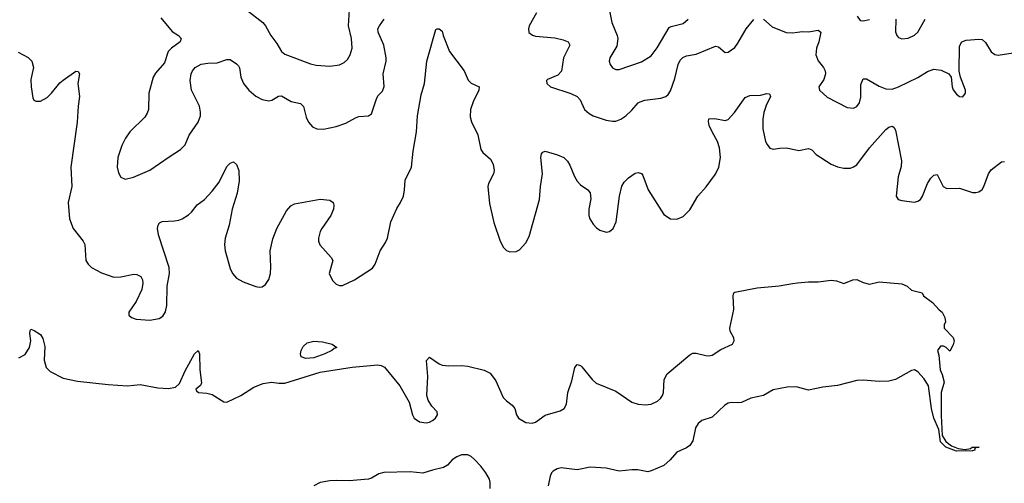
# Model space of a CAD drawing. Header units: inches. Extents: x 501419 to 657765, y 482282 to 547532.
# Tile 117 of 225: x 595160 to 601288, y 495785 to 498668. Entities that reach past the tile are written whole.
import ezdxf

# ---------------------------------------------------------------- set-up
doc = ezdxf.new("R2010")
doc.units = ezdxf.units.IN
doc.header["$MEASUREMENT"] = 0
doc.layers.add('A5499', color=7, linetype='Continuous')
doc.layers.add('A6409', color=7, linetype='Continuous')

msp = doc.modelspace()

# ---------------------------------------------------------------- linework, layer by layer
at = {"layer": 'A5499', "color": 6}
for points, elevation in [([(598810, 498830.2), (598845.7, 498650), (598878.9, 498570), (598882.3, 498550), (598876.2, 498503.8), (598833.5, 498430), (598829.6, 498410), (598835.1, 498390), (598850, 498367.9), (598870, 498357.9), (598890, 498357.9), (599030, 498405.5), (599090, 498442.9), (599128, 498492), (599201.7, 498618.3), (599214.3, 498625.7), (599290, 498644.9), (599320.9, 498670)], 2300), ([(596571.9, 498730), (596672.3, 498650), (596689.2, 498630), (596722.8, 498570), (596760.6, 498520.6), (596789.5, 498469.5), (596810, 498452.4), (596970, 498393.5), (597005.6, 498385.6), (597090, 498379.3), (597150, 498387.3), (597179.2, 498400.8), (597200, 498420), (597217.5, 498450), (597228.5, 498490), (597225.1, 498550), (597206.1, 498630), (597213.1, 498730)], 2300), ([(598376.9, 498710), (598330.7, 498630), (598325.7, 498610), (598328.9, 498588.9), (598351.2, 498571.2), (598370, 498565.1), (598490, 498554.7), (598543.2, 498543.2), (598573.5, 498530), (598584.6, 498510), (598544, 498430), (598532.5, 498347.5), (598510, 498323.5), (598444.4, 498295.6), (598438.9, 498290), (598440.1, 498270), (598463, 498250), (598589.2, 498209.2), (598630.6, 498190.6), (598647.6, 498170), (598675.2, 498110), (598703.5, 498083.5), (598730, 498069.7), (598810, 498043.5), (598850, 498035.9), (598870, 498036.9), (598901.9, 498050), (598931.7, 498070), (598970, 498104.6), (599009.6, 498150), (599022.3, 498157.7), (599050, 498166.4), (599150, 498179.4), (599181.1, 498190), (599196.7, 498203.3), (599210, 498225.1), (599237.7, 498302.3), (599257.2, 498390), (599270, 498416.6), (599286.7, 498433.3), (599310, 498443.1), (599370, 498453.6), (599490, 498503.4), (599510, 498499.8), (599550, 498462.9), (599570, 498465.5), (599610, 498494.2), (599630, 498520.9), (599680.7, 498610), (599730, 498668.2)], 2200), ([(596038.3, 498678.3), (596110, 498593.8), (596147.7, 498570), (596165.3, 498550), (596158, 498530), (596103.8, 498490), (596083.9, 498470), (596061.1, 498398.9), (596005.3, 498334.7), (595991.1, 498310), (595962.9, 498210), (595961.6, 498110), (595954.3, 498085.7), (595937.9, 498062.1), (595845.9, 497970), (595817.9, 497930), (595795.5, 497884.5), (595770.7, 497810), (595766.4, 497750), (595775, 497715), (595788.7, 497688.7), (595815.7, 497675.7), (595868.1, 497688.1), (595970, 497731), (596090, 497815.6), (596160.4, 497859.6), (596190.9, 497889.1), (596214.9, 497950), (596270.1, 498029.9), (596284.3, 498070), (596286.3, 498093.7), (596279.9, 498130), (596229.1, 498230), (596220.6, 498290), (596226.5, 498330), (596234.8, 498350), (596251.1, 498370), (596290, 498391.5), (596330, 498398.3), (596390, 498398.9), (596450, 498420.5), (596470, 498420.5), (596510, 498394.1), (596521.1, 498381.1), (596528, 498368), (596535.4, 498310), (596552.7, 498270), (596586.1, 498230), (596630, 498192.3), (596670, 498170.7), (596710, 498163), (596730, 498168.3), (596770, 498192.2), (596790, 498194.3), (596850, 498158.2), (596906.9, 498146.9), (596927, 498127), (596942.4, 498062.4), (596956.9, 498030), (596982.1, 498002.1), (597009.7, 497989.7), (597050, 497988), (597130, 498003.9), (597190, 498024.7), (597250, 498058.3), (597270, 498065.4), (597330, 498069.6), (597350, 498083.2), (597377.6, 498170), (597390, 498193.5), (597417.1, 498222.9), (597427.5, 498252.5), (597421.3, 498330), (597440.8, 498410), (597441.1, 498430), (597426.1, 498510), (597390.2, 498590), (597390, 498610), (597398.9, 498630), (597427.7, 498670)], 2200), ([(599790, 498671.6), (599844, 498624), (599930, 498588.8), (599970, 498585.2), (600000, 498590.2)], 2200), ([(595150, 498465), (595212.7, 498432.7), (595235.7, 498410), (595245.7, 498370), (595230, 498295.6), (595230.4, 498250.4), (595241.7, 498181.7), (595247.8, 498167.8), (595261, 498161), (595290, 498161.8), (595330, 498184.3), (595357.4, 498210), (595410, 498274.1), (595430, 498291), (595510, 498347.9), (595524.6, 498344.6), (595532.5, 498330), (595520.9, 498270), (595532.4, 498190), (595522.9, 498130), (595517, 498030), (595479.2, 497750), (595485.3, 497630), (595461.3, 497530), (595470.4, 497430), (595493.6, 497370), (595555.7, 497290), (595566, 497270), (595572.1, 497170), (595586.6, 497146.6), (595607.5, 497127.5), (595670, 497092.9), (595746.9, 497066.9), (595790, 497067.9), (595870, 497085.5), (595890, 497084.3), (595914.4, 497070), (595923.8, 497050), (595925.9, 497030), (595919.3, 496990), (595884.3, 496915.7), (595838.3, 496850), (595838.4, 496830), (595855.2, 496815.2), (595884.7, 496804.7), (595970, 496798.5), (596027.1, 496810), (596050, 496824.3), (596068.1, 496851.9), (596075.8, 496890), (596078, 497010), (596091.4, 497090), (596090, 497126.6), (596024.9, 497330), (596017.6, 497370), (596020.8, 497390), (596030, 497405.3), (596047, 497413), (596123.6, 497416.4), (596150, 497421.9), (596171.7, 497430), (596210, 497454.1), (596230, 497471.8), (596264.4, 497515.6), (596310, 497550.1), (596358.9, 497601.1), (596402, 497658), (596450, 497754.2), (596470, 497774.7), (596490, 497783.6), (596510, 497767.2), (596523.6, 497730), (596525.6, 497665.6), (596513.4, 497590), (596481.4, 497490), (596464.7, 497390), (596437.9, 497310), (596433.8, 497270), (596439.1, 497230), (596470, 497120.2), (596485.2, 497090), (596510, 497061.5), (596550, 497037.6), (596630, 497008.4), (596650, 497004.6), (596670, 497007.3), (596690, 497020.8), (596710, 497052.9), (596720.5, 497090), (596723.9, 497130), (596719.3, 497230), (596735.8, 497304.2), (596761.1, 497370), (596821.1, 497478.9), (596848.4, 497510), (596870, 497522), (597030, 497550.7), (597090, 497545.4), (597110.1, 497530.1), (597114.5, 497514.5), (597112.3, 497490), (597096.6, 497450), (597040.6, 497370), (597030.1, 497350), (597020.1, 497310), (597019.8, 497290), (597027.6, 497267.6), (597098.9, 497190), (597108, 497170), (597087, 497090), (597106.7, 497046.7), (597130, 497022.7), (597150, 497015), (597170, 497015.7), (597244.7, 497050), (597356.4, 497123.6), (597372.8, 497147.2), (597403.1, 497230), (597436.9, 497283.1), (597448.8, 497310), (597470.7, 497410), (597506.7, 497493.3), (597530.8, 497530), (597548.3, 497570), (597555.8, 497610), (597558.3, 497670), (597598, 497750), (597608.7, 497850), (597630.2, 497970.2), (597636.2, 498070), (597659.3, 498200.7), (597678.7, 498270), (597694.5, 498410), (597750, 498606.8), (597758, 498610), (597770, 498611.3), (597790, 498595.3), (597795.9, 498570), (597835, 498470), (597926.1, 498350), (597952.1, 498292.1), (597970, 498273), (598018.9, 498250), (598018.4, 498230), (597982.4, 498157.6), (597965.5, 498110), (597962.7, 498062.7), (597972.2, 498032.2), (598011.9, 497951.9), (598030, 497860.6), (598042.5, 497842.5), (598090, 497799.8), (598106.4, 497770), (598112, 497730), (598109.1, 497710), (598076.8, 497650), (598074.2, 497630), (598084.3, 497524.3), (598110, 497407), (598151.3, 497290), (598171.5, 497251.5), (598190, 497232.9), (598210, 497224.2), (598250, 497226.6), (598270, 497236.8), (598310, 497279.2), (598330, 497319.7), (598395.1, 497550), (598400.6, 497630), (598414.1, 497710), (598403.8, 497810), (598407.4, 497832.6), (598415.9, 497844.1), (598430, 497851.1), (598507.5, 497827.5), (598547.1, 497810), (598570, 497787.8), (598583.8, 497763.8), (598612, 497692), (598630, 497663), (598650, 497640.8), (598695.6, 497610), (598710.9, 497590.9), (598713.7, 497553.7), (598702.6, 497490), (598701.9, 497450), (598708.3, 497430), (598730, 497396.3), (598750, 497373.4), (598770, 497358.7), (598810, 497347.5), (598830, 497350.8), (598854.6, 497370), (598872.3, 497410), (598892.5, 497570), (598907.7, 497632.3), (598922.5, 497657.5), (598950, 497683.8), (598990, 497712.5), (599010, 497717.8), (599030, 497711.3), (599038.5, 497698.5), (599072.2, 497610), (599170, 497456.1), (599210, 497428.6), (599250, 497426.5), (599290, 497444.5), (599330, 497484.7), (599381.3, 497570), (599432, 497628), (599490, 497707.5), (599510.8, 497750), (599521.4, 497810), (599515.9, 497870), (599503.9, 497910), (599468.8, 497970), (599451.3, 498010), (599446.1, 498033.9), (599448.5, 498051.5), (599485.7, 498054.3), (599550, 498040.9), (599570, 498047.6), (599609.1, 498090), (599675.1, 498184.9), (599703.3, 498196.7), (599770, 498197.7), (599810, 498208.1), (599827.2, 498207.2), (599833.3, 498190), (599805.5, 498134.5), (599792.3, 498090), (599784.9, 498050), (599785.4, 497990), (599802.1, 497910), (599811.2, 497891.2), (599829.6, 497869.6), (599850, 497861.8), (599890.2, 497869.8), (599930, 497870.9), (600000, 497857.1)], 2100), ([(595155.5, 496564.5), (595194.2, 496585.8), (595220.8, 496630), (595230.3, 496670), (595223.1, 496716.9), (595224.6, 496735.4), (595230, 496742.7), (595250, 496735.4), (595289.6, 496710), (595305, 496684.9), (595316.2, 496636.2), (595313.3, 496550), (595325.1, 496505.1), (595350, 496480.7), (595430, 496439.2), (595519.5, 496419.5), (595710, 496399), (595830, 496391.8), (595910, 496400.3), (596018.9, 496378.9), (596086.4, 496373.6), (596130, 496382.5), (596154.9, 496405.1), (596190, 496483.9), (596247.4, 496590), (596270, 496611), (596279.6, 496590), (596280.3, 496490), (596291.2, 496408.8), (596286.1, 496393.9), (596256.3, 496370), (596259.8, 496359.8), (596272, 496350), (596325.2, 496345.2), (596357.1, 496337.1), (596430, 496292), (596449.7, 496289.7), (596537.3, 496330), (596617, 496383), (596674.7, 496405.3), (596727.2, 496412.8), (596773.4, 496406.6), (596810, 496408.1), (597030, 496476.8), (597230, 496507.2), (597390, 496521), (597410, 496517.2), (597430, 496506.2), (597526.9, 496390), (597584, 496290), (597605.1, 496210), (597615.5, 496190), (597647.4, 496167.4), (597690, 496161.3), (597710, 496165.5), (597730, 496176.3), (597748.5, 496190), (597761.3, 496210), (597757.9, 496230), (597725.4, 496265.4), (597702.3, 496302.3), (597694.9, 496330), (597699.5, 496450), (597692, 496548), (597710, 496570.1), (597770, 496527), (597790, 496519.9), (597830, 496514.9), (597910, 496517.4), (597950, 496513.8), (598050, 496489.2), (598088.5, 496470), (598123, 496423), (598170, 496318.8), (598190, 496296.8), (598225.6, 496270), (598241.3, 496250), (598253, 496210), (598264.8, 496190), (598310, 496164), (598350, 496158.7), (598370, 496166.1), (598430, 496207.9), (598524.1, 496235.9), (598549.3, 496250.7), (598562.9, 496277.1), (598570.5, 496350), (598597.3, 496422.7), (598615, 496505), (598630, 496524.2), (598650, 496518), (598659, 496510), (598722.3, 496430), (598747.3, 496407.3), (598870, 496357), (598970.4, 496290.4), (599010, 496277.3), (599053.1, 496273.1), (599090, 496277.5), (599130, 496295.4), (599148.6, 496311.4), (599160.2, 496330), (599166.5, 496350), (599170.5, 496429.5), (599190, 496466.2), (599330, 496583.5), (599350, 496593.4), (599370, 496594.7), (599430, 496579.5), (599450, 496577), (599470, 496582), (599523.3, 496616.7), (599596.9, 496650), (599607, 496670), (599605.4, 496690), (599581.3, 496730), (599580.5, 496750), (599604.7, 496864.7), (599600.3, 496950), (599605.1, 496970), (599610, 496972.9), (599750, 497001.4), (599887.8, 497012.2), (599970, 497028.3), (600000, 497031.1)], 2000), ([(600000, 496381.9), (599990, 496384.4), (599936.3, 496383.7), (599850, 496366), (599790, 496331.1), (599710, 496313.8), (599651.9, 496288.1), (599630, 496284.8), (599590, 496288), (599570, 496283.7), (599549.3, 496270.7), (599470, 496197.1), (599405.5, 496174.5), (599382.2, 496157.8), (599365.5, 496130), (599348.7, 496050), (599330, 496019.8), (599310, 496005), (599250, 495978.2), (599209.4, 495930), (599170, 495896.2), (599090, 495862), (599070, 495856.5), (599007.7, 495867.7), (598970, 495869.1), (598890, 495859.9), (598810, 495879), (598710, 495885.8), (598630, 495869.5), (598530, 495880.5), (598504.8, 495875.2), (598480.1, 495859.9), (598469.7, 495850), (598461.8, 495830), (598449.6, 495770)], 2000), ([(598087.9, 495752.1), (598088.3, 495790), (598083, 495810), (598061.8, 495850), (598030.6, 495890.6), (597990, 495932.8), (597970, 495951.7), (597950, 495962.2), (597910, 495961.2), (597880.2, 495950), (597852.1, 495930), (597822.5, 495897.5), (597797.2, 495882.8), (597730, 495867.6), (597670, 495848.1), (597590, 495856.5), (597426.9, 495853.1), (597395.9, 495844.1), (597350, 495817.5), (597330, 495811.1), (597210, 495799.9), (597130, 495803.4), (597090, 495800.6), (597030, 495789.8), (596990, 495768.6)], 2000)]:
    msp.add_lwpolyline(points, dxfattribs=dict(at, elevation=elevation))
at = {"layer": 'A5499', "color": 6, "elevation": 2000}
msp.add_lwpolyline([(596940.2, 496560.2), (596910.8, 496570.8), (596907, 496590), (596912.4, 496610), (596924.9, 496635.1), (596950, 496658.3), (596990, 496668.1), (597045.5, 496665.5), (597104, 496650), (597133.4, 496630), (597117.1, 496622.9), (597103.1, 496610), (597059.2, 496590), (596990, 496566.1)], close=True, dxfattribs=at)
at = {"layer": 'A6409', "color": 6}
for points, elevation in [([(600372, 498690), (600390, 498663.4), (600410, 498660.8), (600448.2, 498668.2)], 2300), ([(600613.6, 498670), (600611.5, 498591.5), (600618.2, 498570), (600630, 498556.8), (600649.4, 498549.4), (600690, 498552.1), (600729.4, 498570.6), (600750, 498589.6), (600795, 498670)], 2300), ([(600000, 498590.2), (600030, 498595.2), (600070, 498591.6), (600130, 498602.1), (600146.8, 498590), (600134.6, 498530), (600119.7, 498490), (600115.1, 498450), (600130, 498412.3), (600163.4, 498370), (600173.1, 498350), (600175.8, 498330), (600164.2, 498295.8), (600133.8, 498250), (600138, 498230), (600186.3, 498186.3), (600310, 498121.2), (600350, 498118.2), (600370, 498127.6), (600387.4, 498150), (600394.6, 498185.4), (600394.9, 498265.1), (600410, 498299.1), (600430, 498300.2), (600510, 498255), (600550, 498238.3), (600590, 498236.5), (600630, 498250), (600750, 498308.9), (600810, 498345.2), (600850, 498359.8), (600894.6, 498354.6), (600942.9, 498330), (600956.4, 498310), (600963, 498250), (600970, 498231.4), (600990, 498204.7), (601010, 498189.3), (601030, 498187.1), (601045.8, 498210), (601045.7, 498230), (601015.3, 498310), (601008, 498348), (601010, 498502.8), (601023.7, 498530), (601050, 498540.3), (601130, 498547.3), (601150, 498543.9), (601170, 498526.8), (601206.9, 498466.9), (601230, 498451.6), (601250, 498447.4), (601370, 498465.8)], 2200), ([(600000, 497857.1), (600010, 497855.1), (600070, 497867.1), (600090, 497859.2), (600117.2, 497830), (600210, 497768.5), (600250, 497752.4), (600290, 497745.1), (600330, 497745.2), (600350, 497751.8), (600370, 497765.3), (600449.9, 497870), (600550, 497984.7), (600570, 498000.3), (600590, 498006.3), (600600.1, 498000.1), (600610, 497981.6), (600648.1, 497790), (600645.2, 497754.8), (600627.5, 497690), (600614, 497570), (600628.3, 497550), (600650, 497543.6), (600730, 497533.8), (600750, 497538.7), (600766, 497550), (600778.3, 497570), (600810, 497648.4), (600830, 497681.4), (600850, 497701.5), (600870, 497704.4), (600908.3, 497630), (600930, 497618.3), (601010, 497621), (601090, 497593.5), (601110, 497592.2), (601130, 497597.6), (601150, 497612.5), (601161.6, 497630), (601190, 497708.7), (601206.9, 497733.1), (601270, 497782.9), (601290, 497786.6)], 2100), ([(600000, 497031.1), (600070, 497037.7), (600130, 497037.8), (600210, 497047.6), (600243.6, 497043.5), (600290, 497027.2), (600346, 497050), (600370, 497051.4), (600410, 497033.1), (600450, 497023.6), (600510, 497037), (600650, 497026), (600684, 497010), (600710, 496986), (600776, 496970), (600784.7, 496950), (600841, 496910), (600883.5, 496863.5), (600902, 496850), (600916.9, 496816.9), (600922, 496790), (600914, 496770), (600914, 496750), (600970, 496692), (600976, 496670), (600970, 496646), (600950, 496606), (600926, 496630), (600910, 496638), (600890, 496638), (600871.3, 496610), (600881.1, 496581.1), (600888.1, 496490), (600901.6, 496461.6), (600913, 496413), (600894.7, 496350), (600894.4, 496205.6), (600902.2, 496082.2), (600924.6, 496044.6), (600958.6, 496018.6), (601001.8, 496001.8), (601044.7, 495995.3), (601077.6, 496002.4), (601089, 496010), (601131.3, 496010), (601113, 496007), (601103.5, 495996.5), (601104, 495990), (601090, 495986.9), (600990, 495984), (600923.1, 496010), (600890, 496042.2), (600879.7, 496119.7), (600849.3, 496190), (600835.7, 496250), (600816.6, 496390), (600790, 496435.3), (600750, 496478.2), (600730, 496490.8), (600710, 496485.4), (600610, 496431.3), (600570, 496419.2), (600510, 496417), (600410, 496425.9), (600370, 496424.5), (600250, 496393.4), (600158.2, 496381.8), (600070, 496364.2), (600000, 496381.9)], 2000)]:
    msp.add_lwpolyline(points, dxfattribs=dict(at, elevation=elevation))

doc.saveas('drawing.dxf')
